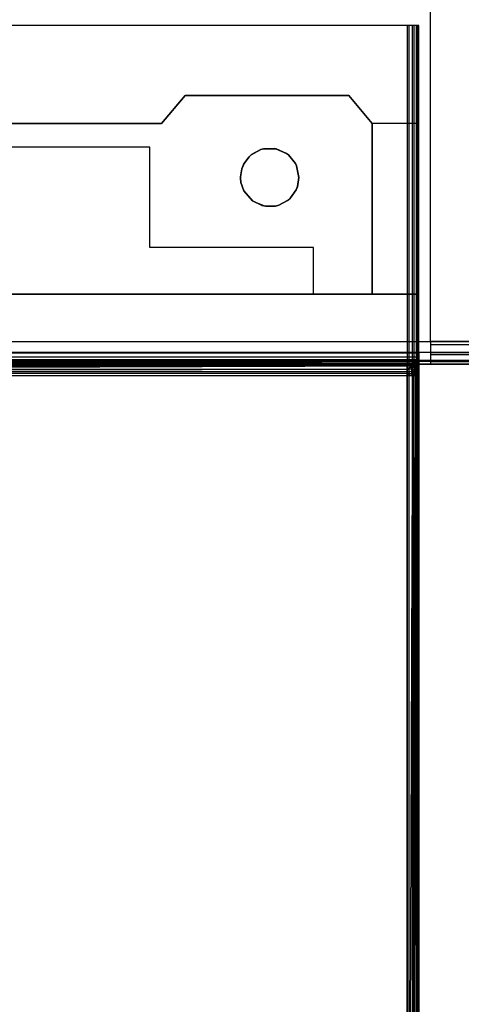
# Model space of a CAD drawing. Extents: x -14.1 to 25.9, y -14 to -1.3.
# Tile 17 of 34: x 6.2 to 8.1, y -7.7 to -3.4. Entities that reach past the tile are written whole.
import ezdxf

# ---------------------------------------------------------------- set-up
doc = ezdxf.new("R2010")
doc.units = 0
doc.header["$LTSCALE"] = 2.54
doc.layers.get('0').update_dxf_attribs({"color": 13, "linetype": 'CONTINUOUS'})

# ---------------------------------------------------------------- blocks, each defined once
blk = doc.blocks.new('GRUPUJ_3')
at = {"color": 0}
for p, q in [((8.1, 0.0972, 5.1027), (8.1, 1.9501, 5.1539)), ((0.1973, 0.0972, 0.0973), (11.8027, 0.0972, 0.0973)), ((0.1973, 0.0972, 0.0973), (11.8027, 0.0972, 0.0973)), ((11.8027, 0.0972, 5.1027), (8.1, 0.0972, 5.1027)), ((8.1, 0.0972, 5.1027), (8.1, 0.083, 5.1013)), ((11.8027, 0.0972, 5.1027), (8.1, 0.0972, 5.1027)), ((0.1973, 0.0516, 0.1098), (11.8027, 0.0516, 0.1098)), ((0.1973, 0.0516, 0.1098), (11.8027, 0.0516, 0.1098)), ((11.8027, 0.083, 5.1013), (8.1, 0.083, 5.1013)), ((11.8027, 0.083, 5.1013), (8.1, 0.083, 5.1013)), ((8.1, 0.083, 5.1013), (8.1, 0.0413, 5.0837)), ((0.1973, 0.001, 0.183), (11.8027, 0.0175, 0.1408)), ((0.1973, 0.001, 0.183), (11.8027, 0.0175, 0.1408)), ((0.1973, 0.0043, 0.1682), (11.8027, 0.0175, 0.1408)), ((0.1973, 0.0043, 0.1682), (11.8027, 0.0175, 0.1408)), ((0.1973, 0.0175, 0.1408), (11.8027, 0.0175, 0.1408)), ((0.1973, 0.0175, 0.1408), (11.8027, 0.0175, 0.1408)), ((0.1973, 0.001, 0.183), (11.8027, 0.001, 0.183)), ((0.1973, 0.001, 0.183), (11.8027, 0.001, 0.183)), ((11.8027, 0, 0.1973), (0.1973, 0, 0.1973)), ((11.8027, 0, 0.1973), (0.1973, 0, 0.1973)), ((8.1, 0, 0.3019), (3.9, 0, 0.3019)), ((8.1, 0.0413, 5.0837), (11.8027, 0.0152, 5.0558)), ((8.1, 0.0413, 5.0837), (8.1, 0.0112, 5.0487)), ((8.1, 0.0413, 5.0837), (11.8027, 0.0191, 5.0616)), ((8.1, 0.0413, 5.0837), (11.8027, 0.0152, 5.0558)), ((11.8027, 0.0413, 5.0837), (8.1, 0.0413, 5.0837)), ((11.8027, 0.0413, 5.0837), (8.1, 0.0413, 5.0837)), ((8.1, 0.0413, 5.0837), (11.8027, 0.0191, 5.0616)), ((8.1, 0.0112, 5.0487), (11.8027, 0.0152, 5.0558)), ((8.1, 0.0112, 5.0487), (11.8027, 0.0152, 5.0558)), ((8.1, 0.0112, 5.0487), (8.1, 0, 5.0027)), ((8.1, 0.0112, 5.0487), (11.8027, 0.0112, 5.0487)), ((8.1, 0.0112, 5.0487), (11.8027, 0.0112, 5.0487)), ((8.1, 0, 5.0027), (11.8027, 0, 5.0027)), ((8.1, 0, 5.0027), (11.8027, 0, 5.0027)), ((8.1, 0, 5.0027), (8.1, 0, 0.3019))]:
    blk.add_line(p, q, dxfattribs=at)
blk = doc.blocks.new('GRUPUJ_6')
at = {"color": 0}
for p, q in [((22.05, 10.55, 0.2611), (17.95, 10.55, 0.2611)), ((22.05, 10.55, 0.2611), (17.95, 10.55, 0.2611)), ((22, 10.55, 5.1401), (18, 10.55, 5.1401)), ((22, 10.55, 5.1401), (18, 10.55, 5.1401)), ((22, 10.55, 5.1401), (22, 2.9, 4.9901)), ((22.0082, 10.55, 5.1394), (22, 10.55, 5.1401)), ((22, 10.55, 5.1401), (22, 2.9, 4.9901)), ((22.0082, 10.55, 5.1394), (22, 10.55, 5.1401)), ((22.0082, 2.9, 4.9894), (22.0082, 10.55, 5.1394)), ((22.0082, 2.9, 4.9894), (22.0082, 10.55, 5.1394)), ((22.0229, 10.55, 5.1345), (22.0082, 10.55, 5.1394)), ((22.0229, 10.55, 5.1345), (22.0082, 10.55, 5.1394)), ((22.0229, 2.9, 4.9845), (22.0229, 10.55, 5.1345)), ((22.0229, 2.9, 4.9845), (22.0229, 10.55, 5.1345)), ((22.0299, 10.55, 5.1301), (22.0229, 10.55, 5.1345)), ((22.0299, 10.55, 5.1301), (22.0229, 10.55, 5.1345)), ((22.0299, 2.9, 4.9801), (22.0299, 10.55, 5.1301)), ((22.0299, 2.9, 4.9801), (22.0299, 10.55, 5.1301)), ((22.0405, 10.55, 5.1194), (22.0299, 10.55, 5.1301)), ((22.0405, 10.55, 5.1194), (22.0299, 10.55, 5.1301)), ((22.0447, 10.55, 5.1124), (22.0405, 10.55, 5.1194)), ((22.0405, 2.9, 4.9694), (22.0405, 10.55, 5.1194)), ((22.0405, 2.9, 4.9694), (22.0405, 10.55, 5.1194)), ((22.0447, 10.55, 5.1124), (22.0405, 10.55, 5.1194)), ((22.0447, 2.9, 4.9624), (22.0447, 10.55, 5.1124)), ((22.05, 10.55, 5.09), (22.0447, 10.55, 5.1124)), ((22.0447, 2.9, 4.9624), (22.0447, 10.55, 5.1124)), ((22.05, 10.55, 5.09), (22.0447, 10.55, 5.1124)), ((22.05, 2.9, 4.94), (22.05, 10.55, 5.09)), ((22.05, 10.13, 0.2729), (22.05, 10.55, 0.2611)), ((22.05, 10.55, 5.09), (22.05, 10.55, 0.2611)), ((22.05, 2.9, 4.94), (22.05, 10.55, 5.09)), ((22.05, 10.55, 5.09), (22.05, 10.55, 0.2611)), ((22.05, 10.13, 0.2729), (22.05, 10.55, 0.2611)), ((21.05, 10.25, 4.9806), (20.95, 10.13, 4.9773)), ((21.05, 10.25, 4.9806), (20.95, 10.13, 4.9773)), ((20.95, 10.13, 0.2729), (21.05, 10.25, 0.2695)), ((20.95, 10.13, 0.2729), (21.05, 10.25, 0.2695)), ((21.75, 10.25, 4.9806), (21.05, 10.25, 4.9806)), ((21.75, 10.25, 4.9806), (21.05, 10.25, 4.9806)), ((21.05, 10.25, 4.9806), (21.05, 10.25, 0.2695)), ((21.05, 10.25, 0.2695), (21.75, 10.25, 0.2695)), ((21.05, 10.25, 4.9806), (21.05, 10.25, 0.2695)), ((21.05, 10.25, 0.2695), (21.75, 10.25, 0.2695)), ((21.85, 10.13, 4.9773), (21.75, 10.25, 4.9806)), ((21.75, 10.25, 0.2695), (21.75, 10.25, 4.9806)), ((21.75, 10.25, 0.2695), (21.85, 10.13, 0.2729)), ((21.75, 10.25, 0.2695), (21.75, 10.25, 4.9806)), ((21.75, 10.25, 0.2695), (21.85, 10.13, 0.2729)), ((21.85, 10.13, 4.9773), (21.75, 10.25, 4.9806)), ((20.95, 10.13, 4.9773), (19.05, 10.13, 4.9773)), ((19.05, 10.13, 0.2729), (20.95, 10.13, 0.2729)), ((20.95, 10.13, 4.9773), (19.05, 10.13, 4.9773)), ((19.05, 10.13, 0.2729), (20.95, 10.13, 0.2729)), ((20.95, 10.13, 4.9773), (20.95, 10.13, 0.2729)), ((20.95, 10.13, 4.9773), (20.95, 10.13, 0.2729)), ((21.85, 9.4, 4.9568), (21.85, 10.13, 4.9773)), ((21.85, 9.4, 4.9568), (21.85, 10.13, 4.9773)), ((21.85, 10.13, 3.35), (21.85, 10.13, 4.9773)), ((21.85, 10.13, 3.35), (21.85, 9.4, 3.35)), ((22.05, 10.13, 0.2729), (21.85, 10.13, 0.2729)), ((21.85, 10.13, 0.2729), (21.85, 10.13, 3.35)), ((22.05, 10.13, 0.2729), (21.85, 10.13, 0.2729)), ((22.05, 10.13, 3.35), (21.85, 10.13, 3.35)), ((21.85, 10.13, 3.35), (21.85, 9.4, 3.35)), ((22.05, 10.13, 3.35), (21.85, 10.13, 3.35)), ((21.85, 10.13, 0.2729), (21.85, 10.13, 3.35)), ((21.85, 10.13, 3.35), (21.85, 10.13, 4.9773)), ((22.05, 9.4, 3.35), (22.05, 10.13, 3.35)), ((22.05, 10.13, 3.35), (22.05, 10.13, 0.2729)), ((22.05, 10.13, 3.35), (22.05, 10.13, 0.2729)), ((22.05, 9.4, 3.35), (22.05, 10.13, 3.35)), ((20.9, 10.03, 4.9745), (19.1, 10.03, 4.9745)), ((20.9, 10.03, 3.8901), (19.1, 10.03, 3.8901)), ((20.9, 10.03, 4.9745), (19.1, 10.03, 4.9745)), ((20.9, 10.03, 3.8901), (19.1, 10.03, 3.8901)), ((20.9, 9.6, 4.9624), (20.9, 10.03, 4.9745)), ((20.9, 9.6, 3.8901), (20.9, 10.03, 3.8901)), ((20.9, 10.03, 4.9745), (20.9, 10.03, 3.8901)), ((20.9, 9.6, 4.9624), (20.9, 10.03, 4.9745)), ((20.9, 9.6, 3.8901), (20.9, 10.03, 3.8901)), ((20.9, 10.03, 4.9745), (20.9, 10.03, 3.8901)), ((21.3345, 9.9976, 0.0752), (21.3241, 9.9884, 0.0755)), ((21.3333, 9.9967, 0.2766), (21.3241, 9.9884, 0.0755)), ((21.3241, 9.9884, 0.2769), (21.3333, 9.9967, 0.2766)), ((21.3333, 9.9967, 0.2766), (21.3241, 9.9884, 0.0755)), ((21.3333, 9.9967, 0.2766), (21.3745, 10.0191, 0.276)), ((21.3333, 9.9967, 0.2766), (21.3345, 9.9976, 0.0752)), ((21.3333, 9.9967, 0.2766), (21.3345, 9.9976, 0.0752)), ((21.3745, 10.0191, 0.276), (21.3345, 9.9976, 0.0752)), ((21.3745, 10.0191, 0.0746), (21.3345, 9.9976, 0.0752)), ((21.3745, 10.0191, 0.276), (21.3345, 9.9976, 0.0752)), ((21.387, 10.0223, 0.0745), (21.3745, 10.0191, 0.0746)), ((21.3859, 10.0221, 0.2759), (21.3745, 10.0191, 0.0746)), ((21.3745, 10.0191, 0.276), (21.3859, 10.0221, 0.2759)), ((21.3859, 10.0221, 0.2759), (21.3745, 10.0191, 0.0746)), ((21.3745, 10.0191, 0.276), (21.3745, 10.0191, 0.0746)), ((21.3745, 10.0191, 0.276), (21.3745, 10.0191, 0.0746)), ((21.3859, 10.0221, 0.2759), (21.387, 10.0223, 0.0745)), ((21.3859, 10.0221, 0.2759), (21.387, 10.0223, 0.0745)), ((21.3859, 10.0221, 0.2759), (21.4391, 10.0221, 0.2759)), ((21.4315, 10.0235, 0.0745), (21.387, 10.0223, 0.0745)), ((21.387, 10.0223, 0.0745), (21.4391, 10.0221, 0.2759)), ((21.387, 10.0223, 0.0745), (21.4391, 10.0221, 0.2759)), ((21.4391, 10.0221, 0.2759), (21.4315, 10.0235, 0.0745)), ((21.4398, 10.0219, 0.0745), (21.4315, 10.0235, 0.0745)), ((21.4391, 10.0221, 0.2759), (21.4315, 10.0235, 0.0745)), ((21.4391, 10.0221, 0.2759), (21.4398, 10.0219, 0.0745)), ((21.4391, 10.0221, 0.2759), (21.4835, 10.0028, 0.2765)), ((21.4391, 10.0221, 0.2759), (21.4398, 10.0219, 0.0745)), ((21.4835, 10.0028, 0.2765), (21.4398, 10.0219, 0.0745)), ((21.4835, 10.0028, 0.0751), (21.4398, 10.0219, 0.0745)), ((21.4835, 10.0028, 0.2765), (21.4398, 10.0219, 0.0745)), ((21.4835, 10.0028, 0.2765), (21.4835, 10.0028, 0.0751)), ((21.4835, 10.0028, 0.2765), (21.4924, 9.9961, 0.2767)), ((21.4835, 10.0028, 0.2765), (21.4835, 10.0028, 0.0751)), ((21.4924, 9.9961, 0.0752), (21.4835, 10.0028, 0.0751)), ((21.4924, 9.9961, 0.2767), (21.5222, 9.9598, 0.2777)), ((21.4924, 9.9961, 0.2767), (21.4924, 9.9961, 0.0752)), ((21.5222, 9.9598, 0.0762), (21.4924, 9.9961, 0.0752)), ((21.4924, 9.9961, 0.2767), (21.4924, 9.9961, 0.0752)), ((21.3027, 9.9596, 0.0763), (21.2932, 9.9372, 0.0769)), ((21.3014, 9.9573, 0.2777), (21.2932, 9.9372, 0.0769)), ((21.2932, 9.9372, 0.2783), (21.3014, 9.9573, 0.2777)), ((21.3014, 9.9573, 0.2777), (21.2932, 9.9372, 0.0769)), ((21.3014, 9.9573, 0.2777), (21.3241, 9.9884, 0.2769)), ((21.3014, 9.9573, 0.2777), (21.3027, 9.9596, 0.0763)), ((21.3014, 9.9573, 0.2777), (21.3027, 9.9596, 0.0763)), ((21.3241, 9.9884, 0.2769), (21.3027, 9.9596, 0.0763)), ((21.3241, 9.9884, 0.2769), (21.3027, 9.9596, 0.0763)), ((21.3241, 9.9884, 0.0755), (21.3027, 9.9596, 0.0763)), ((21.3241, 9.9884, 0.2769), (21.3241, 9.9884, 0.0755)), ((21.3241, 9.9884, 0.2769), (21.3241, 9.9884, 0.0755)), ((21.5222, 9.9598, 0.2777), (21.5273, 9.9495, 0.278)), ((21.5222, 9.9598, 0.2777), (21.5222, 9.9598, 0.0762)), ((21.5273, 9.9495, 0.0765), (21.5222, 9.9598, 0.0762)), ((21.5222, 9.9598, 0.2777), (21.5222, 9.9598, 0.0762)), ((21.5273, 9.9495, 0.278), (21.5375, 9.9, 0.2794)), ((21.5273, 9.9495, 0.278), (21.5273, 9.9495, 0.0765)), ((21.5375, 9.9, 0.0779), (21.5273, 9.9495, 0.0765)), ((21.5273, 9.9495, 0.278), (21.5273, 9.9495, 0.0765)), ((21.2875, 9.9009, 0.2793), (21.2932, 9.9372, 0.2783)), ((21.2932, 9.9372, 0.2783), (21.2876, 9.9037, 0.0778)), ((21.2932, 9.9372, 0.2783), (21.2876, 9.9037, 0.0778)), ((21.2932, 9.9372, 0.0769), (21.2876, 9.9037, 0.0778)), ((21.2932, 9.9372, 0.2783), (21.2932, 9.9372, 0.0769)), ((21.2932, 9.9372, 0.2783), (21.2932, 9.9372, 0.0769)), ((21.2875, 9.9009, 0.2793), (21.2876, 9.9037, 0.0778)), ((21.2875, 9.9009, 0.2793), (21.2876, 9.9037, 0.0778)), ((21.2875, 9.9009, 0.2793), (21.2876, 9.8963, 0.078)), ((21.2875, 9.8971, 0.2794), (21.2875, 9.9009, 0.2793)), ((21.2875, 9.9009, 0.2793), (21.2876, 9.8963, 0.078)), ((21.2875, 9.8971, 0.2794), (21.2876, 9.8963, 0.078)), ((21.2875, 9.8971, 0.2794), (21.2876, 9.8963, 0.078)), ((21.2875, 9.8971, 0.2794), (21.2893, 9.8787, 0.0785)), ((21.2893, 9.8787, 0.28), (21.2875, 9.8971, 0.2794)), ((21.2875, 9.8971, 0.2794), (21.2893, 9.8787, 0.0785)), ((21.2876, 9.9037, 0.0778), (21.2876, 9.8963, 0.078)), ((21.2876, 9.8963, 0.078), (21.2893, 9.8787, 0.0785)), ((21.2893, 9.8787, 0.28), (21.2893, 9.8787, 0.0785)), ((21.3014, 9.8428, 0.281), (21.2893, 9.8787, 0.28)), ((21.3014, 9.8428, 0.281), (21.2893, 9.8787, 0.0785)), ((21.3014, 9.8428, 0.281), (21.2893, 9.8787, 0.0785)), ((21.2893, 9.8787, 0.0785), (21.3018, 9.8419, 0.0795)), ((21.2893, 9.8787, 0.28), (21.2893, 9.8787, 0.0785)), ((21.5309, 9.8598, 0.2805), (21.5375, 9.9, 0.0779)), ((21.5309, 9.8598, 0.2805), (21.5375, 9.9, 0.0779)), ((21.5375, 9.9, 0.2794), (21.5309, 9.8598, 0.2805)), ((21.5313, 9.8612, 0.079), (21.5375, 9.9, 0.0779)), ((21.5375, 9.9, 0.2794), (21.5375, 9.9, 0.0779)), ((21.5375, 9.9, 0.2794), (21.5375, 9.9, 0.0779)), ((21.3014, 9.8428, 0.281), (21.3018, 9.8419, 0.0795)), ((21.339, 9.7989, 0.2822), (21.3014, 9.8428, 0.281)), ((21.3014, 9.8428, 0.281), (21.3018, 9.8419, 0.0795)), ((21.339, 9.7989, 0.2822), (21.3018, 9.8419, 0.0795)), ((21.339, 9.7989, 0.2822), (21.3018, 9.8419, 0.0795)), ((21.3018, 9.8419, 0.0795), (21.3397, 9.7983, 0.0807)), ((21.5009, 9.8116, 0.0803), (21.5254, 9.8463, 0.0794)), ((21.5014, 9.8121, 0.2818), (21.5254, 9.8463, 0.0794)), ((21.5014, 9.8121, 0.2818), (21.5254, 9.8463, 0.0794)), ((21.5254, 9.8463, 0.2809), (21.5014, 9.8121, 0.2818)), ((21.5254, 9.8463, 0.2809), (21.5313, 9.8612, 0.079)), ((21.5254, 9.8463, 0.2809), (21.5313, 9.8612, 0.079)), ((21.5254, 9.8463, 0.0794), (21.5313, 9.8612, 0.079)), ((21.5309, 9.8598, 0.2805), (21.5254, 9.8463, 0.2809)), ((21.5254, 9.8463, 0.2809), (21.5254, 9.8463, 0.0794)), ((21.5254, 9.8463, 0.2809), (21.5254, 9.8463, 0.0794)), ((21.5309, 9.8598, 0.2805), (21.5313, 9.8612, 0.079)), ((21.5309, 9.8598, 0.2805), (21.5313, 9.8612, 0.079)), ((21.339, 9.7989, 0.2822), (21.3397, 9.7983, 0.0807)), ((21.3784, 9.7797, 0.2827), (21.339, 9.7989, 0.2822)), ((21.339, 9.7989, 0.2822), (21.3397, 9.7983, 0.0807)), ((21.3784, 9.7797, 0.2827), (21.3397, 9.7983, 0.0807)), ((21.3784, 9.7797, 0.2827), (21.3397, 9.7983, 0.0807)), ((21.3397, 9.7983, 0.0807), (21.3946, 9.7763, 0.0813)), ((21.3784, 9.7797, 0.2827), (21.3946, 9.7763, 0.0813)), ((21.3784, 9.7797, 0.2827), (21.3946, 9.7763, 0.0813)), ((21.3937, 9.7764, 0.2828), (21.3784, 9.7797, 0.2827)), ((21.437, 9.7774, 0.2828), (21.4517, 9.7813, 0.0812)), ((21.437, 9.7774, 0.0813), (21.4517, 9.7813, 0.0812)), ((21.437, 9.7774, 0.2828), (21.4517, 9.7813, 0.0812)), ((21.4511, 9.7811, 0.2827), (21.437, 9.7774, 0.2828)), ((21.4511, 9.7811, 0.2827), (21.489, 9.8012, 0.0806)), ((21.489, 9.8012, 0.2821), (21.4511, 9.7811, 0.2827)), ((21.4511, 9.7811, 0.2827), (21.489, 9.8012, 0.0806)), ((21.4511, 9.7811, 0.2827), (21.4517, 9.7813, 0.0812)), ((21.4511, 9.7811, 0.2827), (21.4517, 9.7813, 0.0812)), ((21.4517, 9.7813, 0.0812), (21.489, 9.8012, 0.0806)), ((21.5014, 9.8121, 0.2818), (21.489, 9.8012, 0.2821)), ((21.5014, 9.8121, 0.2818), (21.489, 9.8012, 0.0806)), ((21.5014, 9.8121, 0.2818), (21.489, 9.8012, 0.0806)), ((21.489, 9.8012, 0.0806), (21.5009, 9.8116, 0.0803)), ((21.489, 9.8012, 0.2821), (21.489, 9.8012, 0.0806)), ((21.489, 9.8012, 0.2821), (21.489, 9.8012, 0.0806)), ((21.5014, 9.8121, 0.2818), (21.5009, 9.8116, 0.0803)), ((21.5014, 9.8121, 0.2818), (21.5009, 9.8116, 0.0803)), ((21.3937, 9.7764, 0.2828), (21.437, 9.7774, 0.0813)), ((21.437, 9.7774, 0.2828), (21.3937, 9.7764, 0.2828)), ((21.3937, 9.7764, 0.2828), (21.437, 9.7774, 0.0813)), ((21.3937, 9.7764, 0.2828), (21.3946, 9.7763, 0.0813)), ((21.3937, 9.7764, 0.2828), (21.3946, 9.7763, 0.0813)), ((21.3946, 9.7763, 0.0813), (21.437, 9.7774, 0.0813)), ((21.437, 9.7774, 0.2828), (21.437, 9.7774, 0.0813)), ((21.437, 9.7774, 0.2828), (21.437, 9.7774, 0.0813)), ((21.6, 9.6, 4.9624), (20.9, 9.6, 4.9624)), ((21.6, 9.6, 3.8901), (20.9, 9.6, 3.8901)), ((20.9, 9.6, 4.9624), (20.9, 9.6, 3.8901)), ((21.6, 9.6, 4.9624), (20.9, 9.6, 4.9624)), ((21.6, 9.6, 3.8901), (20.9, 9.6, 3.8901)), ((20.9, 9.6, 4.9624), (20.9, 9.6, 3.8901)), ((21.6, 9.4, 4.9568), (21.6, 9.6, 4.9624)), ((21.6, 9.4, 3.8901), (21.6, 9.6, 3.8901)), ((21.6, 9.6, 4.9624), (21.6, 9.6, 3.8901)), ((21.6, 9.6, 4.9624), (21.6, 9.6, 3.8901)), ((21.6, 9.4, 4.9568), (21.6, 9.6, 4.9624)), ((21.6, 9.4, 3.8901), (21.6, 9.6, 3.8901)), ((22.05, 9.4, 0.3434), (17.95, 9.4, 0.3434)), ((22.05, 9.4, 0.3434), (17.95, 9.4, 0.3434)), ((18.4, 9.4, 3.8901), (21.6, 9.4, 3.8901)), ((18.4, 9.4, 3.8901), (21.6, 9.4, 3.8901)), ((21.6, 9.4, 4.9568), (21.85, 9.4, 4.9568)), ((21.6, 9.4, 3.8901), (21.6, 9.4, 4.9568)), ((21.6, 9.4, 4.9568), (21.85, 9.4, 4.9568)), ((21.6, 9.4, 3.8901), (21.6, 9.4, 4.9568)), ((21.85, 9.4, 4.9568), (21.85, 9.4, 3.35)), ((21.85, 9.4, 3.35), (22.05, 9.4, 3.35)), ((21.85, 9.4, 4.9568), (21.85, 9.4, 3.35)), ((21.85, 9.4, 3.35), (22.05, 9.4, 3.35)), ((22.05, 9.4, 3.35), (22.05, 9.4, 0.3434)), ((22.05, 9.1486, 0.3505), (22.05, 9.4, 0.3434)), ((22.05, 9.4, 3.35), (22.05, 9.4, 0.3434)), ((22.05, 9.1486, 0.3505), (22.05, 9.4, 0.3434)), ((17.95, 9.1486, 0.3505), (22.05, 9.1486, 0.3505)), ((17.95, 9.1486, 0.3505), (22.05, 9.1486, 0.3505)), ((22.05, 9.1486, 0.3505), (22.0466, 9.132, 0.3538)), ((22.05, 9.1486, 0.3505), (22.0466, 9.132, 0.3538)), ((22.0493, 9.1416, 3.6999), (22.05, 9.15, 3.6999)), ((22.0493, 9.1416, 3.6999), (22.05, 9.15, 3.6999)), ((22.0493, 9.1416, 3.6999), (22.05, 9.1486, 0.3505)), ((22.0493, 9.1416, 3.6999), (22.05, 9.1486, 0.3505)), ((22.05, 9.15, 3.6999), (22.05, 9.1396, 3.7442)), ((22.05, 9.1486, 0.3505), (22.05, 9.15, 3.6999)), ((22.05, 9.15, 3.6999), (22.05, 9.1396, 3.7442)), ((22.05, 9.1486, 0.3505), (22.05, 9.15, 3.6999)), ((17.9533, 9.132, 0.3538), (22.0466, 9.132, 0.3538)), ((17.9533, 9.132, 0.3538), (22.0466, 9.132, 0.3538)), ((17.9597, 9.1204, 0.3602), (22.0403, 9.1204, 0.3602)), ((17.9597, 9.1204, 0.3602), (22.0403, 9.1204, 0.3602)), ((17.9634, 9.1159, 0.3639), (22.0365, 9.1159, 0.3639)), ((17.9634, 9.1159, 0.3639), (22.0365, 9.1159, 0.3639)), ((17.9772, 9.1055, 0.3777), (22.0228, 9.1055, 0.3777)), ((17.9772, 9.1055, 0.3777), (22.0228, 9.1055, 0.3777)), ((22, 9.099, 3.7096), (22.0229, 9.1056, 3.6999)), ((22, 9.099, 3.7096), (22.0229, 9.1056, 3.6999)), ((22, 9.1, 3.6999), (22.0229, 9.1056, 3.6999)), ((22, 9.1, 3.6999), (22.0229, 9.1056, 3.6999)), ((22, 9.1, 0.4005), (22.0229, 9.1056, 3.6999)), ((22, 9.1, 0.4005), (22.0229, 9.1056, 3.6999)), ((22.0229, 9.1056, 3.6999), (22.018, 9.1034, 0.3824)), ((22.0229, 9.1056, 3.6999), (22.018, 9.1034, 0.3824)), ((22.0228, 9.1055, 0.3777), (22.018, 9.1034, 0.3824)), ((22.0228, 9.1055, 0.3777), (22.018, 9.1034, 0.3824)), ((22.0184, 9.1025, 3.7103), (22.0354, 9.1146, 3.6999)), ((22.0184, 9.1025, 3.7103), (22.0354, 9.1146, 3.6999)), ((22.0184, 9.0995, 3.7203), (22.0354, 9.1098, 3.7245)), ((22.0184, 9.1025, 3.7103), (22.0354, 9.1098, 3.7245)), ((22.0184, 9.0946, 3.7295), (22.0354, 9.1098, 3.7245)), ((22.0184, 9.0995, 3.7203), (22.0354, 9.1098, 3.7245)), ((22.0184, 9.1025, 3.7103), (22.0354, 9.1098, 3.7245)), ((22.0184, 9.0946, 3.7295), (22.0354, 9.1098, 3.7245)), ((22.0184, 9.088, 3.7376), (22.0354, 9.1098, 3.7245)), ((22.0184, 9.088, 3.7376), (22.0354, 9.1098, 3.7245)), ((22.0184, 9.1025, 3.7103), (22.0229, 9.1056, 3.6999)), ((22.0184, 9.1025, 3.7103), (22.0229, 9.1056, 3.6999)), ((22.0365, 9.1159, 0.3639), (22.0228, 9.1055, 0.3777)), ((22.0365, 9.1159, 0.3639), (22.0228, 9.1055, 0.3777)), ((22.0354, 9.1146, 3.6999), (22.0228, 9.1055, 0.3777)), ((22.0354, 9.1146, 3.6999), (22.0228, 9.1055, 0.3777)), ((22.0229, 9.1056, 3.6999), (22.0228, 9.1055, 0.3777)), ((22.0229, 9.1056, 3.6999), (22.0228, 9.1055, 0.3777)), ((22.0229, 9.1056, 3.6999), (22.0354, 9.1146, 3.6999)), ((22.0229, 9.1056, 3.6999), (22.0354, 9.1146, 3.6999)), ((22.0354, 9.1098, 3.7245), (22.0465, 9.1254, 3.731)), ((22.0465, 9.1254, 3.731), (22.0354, 9.1146, 3.6999)), ((22.0354, 9.1098, 3.7245), (22.0465, 9.1254, 3.731)), ((22.0465, 9.1254, 3.731), (22.0354, 9.1146, 3.6999)), ((22.0354, 9.1146, 3.6999), (22.0405, 9.1206, 3.6999)), ((22.0354, 9.1146, 3.6999), (22.0405, 9.1206, 3.6999)), ((22.0354, 9.1146, 3.6999), (22.0365, 9.1159, 0.3639)), ((22.0354, 9.1146, 3.6999), (22.0365, 9.1159, 0.3639)), ((22.0354, 9.1098, 3.7245), (22.0354, 9.1146, 3.6999)), ((22.0354, 9.1098, 3.7245), (22.0354, 9.1146, 3.6999)), ((22.0354, 9.0959, 3.7454), (22.0354, 9.1098, 3.7245)), ((22.0354, 9.0959, 3.7454), (22.0354, 9.1098, 3.7245)), ((22.0465, 9.1079, 3.7574), (22.0354, 9.0959, 3.7454)), ((22.0465, 9.1079, 3.7574), (22.0354, 9.0959, 3.7454)), ((22.0405, 9.1206, 3.6999), (22.0365, 9.1159, 0.3639)), ((22.0405, 9.1206, 3.6999), (22.0365, 9.1159, 0.3639)), ((22.0403, 9.1204, 0.3602), (22.0365, 9.1159, 0.3639)), ((22.0403, 9.1204, 0.3602), (22.0365, 9.1159, 0.3639)), ((22.0493, 9.1416, 3.6999), (22.0403, 9.1204, 0.3602)), ((22.0493, 9.1416, 3.6999), (22.0403, 9.1204, 0.3602)), ((22.0466, 9.132, 0.3538), (22.0403, 9.1204, 0.3602)), ((22.0466, 9.132, 0.3538), (22.0403, 9.1204, 0.3602)), ((22.0465, 9.1316, 3.6999), (22.0403, 9.1204, 0.3602)), ((22.0465, 9.1316, 3.6999), (22.0403, 9.1204, 0.3602)), ((22.0405, 9.1206, 3.6999), (22.0403, 9.1204, 0.3602)), ((22.0405, 9.1206, 3.6999), (22.0403, 9.1204, 0.3602)), ((22.0405, 9.1206, 3.6999), (22.0465, 9.1316, 3.6999)), ((22.0405, 9.1206, 3.6999), (22.0465, 9.1316, 3.6999)), ((22.0405, 9.1206, 3.6999), (22.0465, 9.1254, 3.731)), ((22.0405, 9.1206, 3.6999), (22.0465, 9.1254, 3.731)), ((22.0465, 9.1316, 3.6999), (22.0493, 9.1416, 3.6999)), ((22.0465, 9.1316, 3.6999), (22.0493, 9.1416, 3.6999)), ((22.0465, 9.1254, 3.731), (22.05, 9.1396, 3.7442)), ((22.0465, 9.1316, 3.6999), (22.05, 9.1396, 3.7442)), ((22.0465, 9.1316, 3.6999), (22.05, 9.1396, 3.7442)), ((22.0465, 9.1254, 3.731), (22.05, 9.1396, 3.7442)), ((22.0465, 9.1316, 3.6999), (22.0465, 9.1254, 3.731)), ((22.0465, 9.1316, 3.6999), (22.0465, 9.1254, 3.731)), ((22.05, 9.1101, 3.7798), (22.0465, 9.1254, 3.731)), ((22.0465, 9.1079, 3.7574), (22.0465, 9.1254, 3.731)), ((22.0465, 9.1079, 3.7574), (22.0465, 9.1254, 3.731)), ((22.05, 9.1101, 3.7798), (22.0465, 9.1254, 3.731)), ((22.0465, 9.1079, 3.7574), (22.05, 9.1101, 3.7798)), ((22.0465, 9.1079, 3.7574), (22.05, 9.1101, 3.7798)), ((22.05, 9.0887, 3.792), (22.0465, 9.1079, 3.7574)), ((22.0465, 9.1079, 3.7574), (22.0465, 9.0816, 3.7751)), ((22.0465, 9.1079, 3.7574), (22.0465, 9.0816, 3.7751)), ((22.05, 9.0887, 3.792), (22.0465, 9.1079, 3.7574)), ((22.0493, 9.1416, 3.6999), (22.0466, 9.132, 0.3538)), ((22.0493, 9.1416, 3.6999), (22.0466, 9.132, 0.3538)), ((22.0493, 9.1416, 3.6999), (22.05, 9.1396, 3.7442)), ((22.0493, 9.1416, 3.6999), (22.05, 9.1396, 3.7442)), ((22.05, 9.1396, 3.7442), (22.05, 9.1101, 3.7798)), ((22.05, 9.1396, 3.7442), (22.05, 9.1101, 3.7798)), ((22.05, 9.1101, 3.7798), (22.05, 9.0887, 3.792)), ((22.05, 9.1101, 3.7798), (22.05, 9.0887, 3.792)), ((17.9822, 9.1033, 0.3826), (22.018, 9.1034, 0.3824)), ((17.9822, 9.1033, 0.3826), (22.018, 9.1034, 0.3824)), ((18, 9.1, 0.4005), (22.018, 9.1034, 0.3824)), ((18, 9.1, 0.4005), (22.018, 9.1034, 0.3824)), ((22, 9.1, 0.4005), (18, 9.1, 0.4005)), ((18, 9.1, 3.6999), (22, 9.1, 3.6999)), ((22, 9.1, 0.4005), (18, 9.1, 0.4005)), ((18, 9.1, 3.6999), (22, 9.1, 3.6999)), ((18, 9.099, 3.7096), (22, 9.099, 3.7096)), ((18, 9.099, 3.7096), (22, 9.099, 3.7096)), ((18, 9.0944, 3.7228), (22, 9.0944, 3.7228)), ((18, 9.0855, 3.7351), (22, 9.0944, 3.7228)), ((18, 9.0794, 3.7403), (22, 9.0944, 3.7228)), ((18, 9.0794, 3.7403), (22, 9.0944, 3.7228)), ((18, 9.0855, 3.7351), (22, 9.0944, 3.7228)), ((18, 9.0944, 3.7228), (22, 9.0944, 3.7228)), ((22, 9.0916, 3.7275), (18, 9.0794, 3.7403)), ((22, 9.0916, 3.7275), (18, 9.0794, 3.7403)), ((22, 9.078, 3.7413), (18, 9.0794, 3.7403)), ((22, 9.078, 3.7413), (18, 9.0794, 3.7403)), ((22, 9.078, 3.7413), (18, 9.0694, 3.746)), ((22, 9.078, 3.7413), (18, 9.0694, 3.746)), ((18, 9.0694, 3.746), (22, 9.0694, 3.746)), ((18, 9.0694, 3.746), (22, 9.0694, 3.746)), ((22.018, 9.1034, 0.3824), (22, 9.1, 0.4005)), ((22.018, 9.1034, 0.3824), (22, 9.1, 0.4005)), ((22, 9.0944, 3.7228), (22.0184, 9.1025, 3.7103)), ((22, 9.099, 3.7096), (22.0184, 9.1025, 3.7103)), ((22, 9.0944, 3.7228), (22.0184, 9.1025, 3.7103)), ((22, 9.099, 3.7096), (22.0184, 9.1025, 3.7103)), ((22, 9.099, 3.7096), (22, 9.1, 3.6999)), ((22, 9.1, 3.6999), (22, 9.1, 0.4005)), ((22, 9.099, 3.7096), (22, 9.1, 3.6999)), ((22, 9.1, 3.6999), (22, 9.1, 0.4005)), ((22, 9.0944, 3.7228), (22.0184, 9.0995, 3.7203)), ((22.0184, 9.0995, 3.7203), (22, 9.0916, 3.7275)), ((22, 9.0944, 3.7228), (22, 9.099, 3.7096)), ((22, 9.0944, 3.7228), (22, 9.099, 3.7096)), ((22.0184, 9.0946, 3.7295), (22, 9.078, 3.7413)), ((22.0184, 9.0946, 3.7295), (22, 9.0916, 3.7275)), ((22.0184, 9.0946, 3.7295), (22, 9.078, 3.7413)), ((22.0184, 9.0946, 3.7295), (22, 9.0916, 3.7275)), ((22, 9.0916, 3.7275), (22, 9.0944, 3.7228)), ((22, 9.078, 3.7413), (22, 9.0916, 3.7275)), ((22, 9.078, 3.7413), (22, 9.0916, 3.7275)), ((22, 9.078, 3.7413), (22.0184, 9.088, 3.7376)), ((22, 9.078, 3.7413), (22.0184, 9.088, 3.7376)), ((22, 9.078, 3.7413), (22.0184, 9.0799, 3.7442)), ((22, 9.078, 3.7413), (22.0184, 9.0799, 3.7442)), ((22, 9.0694, 3.746), (22, 9.078, 3.7413)), ((22, 9.0694, 3.746), (22, 9.078, 3.7413)), ((22.0184, 9.0707, 3.7492), (22, 9.06, 3.7488)), ((22, 9.0694, 3.746), (22.0184, 9.0707, 3.7492)), ((22, 9.0694, 3.746), (22.0184, 9.0707, 3.7492)), ((22.0184, 9.0707, 3.7492), (22, 9.06, 3.7488)), ((22, 9.06, 3.7488), (22, 9.0694, 3.746)), ((22, 9.06, 3.7488), (22, 9.0694, 3.746)), ((22.0184, 9.0995, 3.7203), (22.0184, 9.1025, 3.7103)), ((22.0184, 9.0995, 3.7203), (22.0184, 9.1025, 3.7103)), ((22.0184, 9.0995, 3.7203), (22.0184, 9.0946, 3.7295)), ((22.0184, 9.0995, 3.7203), (22.0184, 9.0946, 3.7295)), ((22.0184, 9.0799, 3.7442), (22.0354, 9.0959, 3.7454)), ((22.0184, 9.088, 3.7376), (22.0354, 9.0959, 3.7454)), ((22.0184, 9.0799, 3.7442), (22.0354, 9.0959, 3.7454)), ((22.0184, 9.088, 3.7376), (22.0354, 9.0959, 3.7454)), ((22.0184, 9.0946, 3.7295), (22.0184, 9.088, 3.7376)), ((22.0184, 9.0946, 3.7295), (22.0184, 9.088, 3.7376)), ((22.0184, 9.088, 3.7376), (22.0184, 9.0799, 3.7442)), ((22.0184, 9.088, 3.7376), (22.0184, 9.0799, 3.7442)), ((22.0184, 9.0799, 3.7442), (22.0184, 9.0707, 3.7492)), ((22.0184, 9.0799, 3.7442), (22.0354, 9.075, 3.7594)), ((22.0184, 9.0799, 3.7442), (22.0184, 9.0707, 3.7492)), ((22.0184, 9.0799, 3.7442), (22.0354, 9.075, 3.7594)), ((22.0184, 9.0707, 3.7492), (22.0354, 9.075, 3.7594)), ((22.0184, 9.0607, 3.7523), (22.0354, 9.075, 3.7594)), ((22.0184, 9.0707, 3.7492), (22.0354, 9.075, 3.7594)), ((22.0184, 9.0607, 3.7523), (22.0354, 9.075, 3.7594)), ((22.0184, 9.0707, 3.7492), (22.0184, 9.0607, 3.7523)), ((22.0184, 9.0707, 3.7492), (22.0184, 9.0607, 3.7523)), ((22.0354, 9.075, 3.7594), (22.0354, 9.0959, 3.7454)), ((22.0354, 9.075, 3.7594), (22.0354, 9.0959, 3.7454)), ((22.0465, 9.0816, 3.7751), (22.0354, 9.075, 3.7594)), ((22.0465, 9.0816, 3.7751), (22.0354, 9.075, 3.7594)), ((22.0405, 9.0505, 3.7705), (22.0354, 9.075, 3.7594)), ((22.0405, 9.0505, 3.7705), (22.0354, 9.075, 3.7594)), ((22.0354, 9.0504, 3.7645), (22.0354, 9.075, 3.7594)), ((22.0354, 9.0504, 3.7645), (22.0354, 9.075, 3.7594)), ((22.0405, 9.0505, 3.7705), (22.0465, 9.0816, 3.7751)), ((22.0405, 9.0505, 3.7705), (22.0465, 9.0816, 3.7751)), ((22.05, 9.0887, 3.792), (22.0465, 9.0816, 3.7751)), ((22.05, 9.0887, 3.792), (22.0465, 9.0816, 3.7751)), ((22.0465, 9.0816, 3.7751), (22.0493, 9.0506, 3.7914)), ((22.0465, 9.0505, 3.7815), (22.0465, 9.0816, 3.7751)), ((22.0465, 9.0816, 3.7751), (22.0493, 9.0506, 3.7914)), ((22.0465, 9.0505, 3.7815), (22.0465, 9.0816, 3.7751)), ((22.05, 9.0887, 3.792), (22.0493, 9.0506, 3.7914)), ((22.05, 9.0887, 3.792), (22.0493, 9.0506, 3.7914)), ((22.05, 9.0671, 3.7984), (22.0493, 9.0506, 3.7914)), ((22.05, 9.0671, 3.7984), (22.0493, 9.0506, 3.7914)), ((22.05, 9.0887, 3.792), (22.05, 9.0671, 3.7984)), ((22.05, 9.0887, 3.792), (22.05, 9.0671, 3.7984)), ((22.05, 9.0671, 3.7984), (22.05, 9.0507, 3.7999)), ((22.05, 9.0671, 3.7984), (22.05, 9.0507, 3.7999)), ((22, 9.06, 3.7488), (18, 9.06, 3.7488)), ((22, 9.06, 3.7488), (18, 9.06, 3.7488)), ((22, 9.0503, 3.7499), (18, 9.0503, 3.7499)), ((22, 9.0503, 3.7499), (18, 9.0503, 3.7499)), ((22, 9.06, 3.7488), (22.0184, 9.0607, 3.7523)), ((22, 9.06, 3.7488), (22.0184, 9.0607, 3.7523)), ((22.0184, 9.0607, 3.7523), (22, 9.0503, 3.7499)), ((22.0184, 9.0607, 3.7523), (22, 9.0503, 3.7499)), ((22, 9.0503, 3.7499), (22, 9.06, 3.7488)), ((22, 9.0503, 3.7499), (22, 9.06, 3.7488)), ((22.0229, 9.0504, 3.7554), (22, 9.0503, 3.7499)), ((22.0229, 9.0504, 3.7554), (22, 9.0503, 3.7499)), ((22.0229, 9.0504, 3.7554), (22, 2.9, 3.7901)), ((22.0229, 9.0504, 3.7554), (22, 2.9, 3.7901)), ((22, 2.9, 3.7901), (22, 9.0503, 3.7499)), ((22, 2.9, 3.7901), (22, 9.0503, 3.7499)), ((22.0354, 9.0504, 3.7645), (22.0184, 9.0607, 3.7523)), ((22.0229, 9.0504, 3.7554), (22.0184, 9.0607, 3.7523)), ((22.0354, 9.0504, 3.7645), (22.0184, 9.0607, 3.7523)), ((22.0229, 9.0504, 3.7554), (22.0184, 9.0607, 3.7523)), ((22.0354, 9.0504, 3.7645), (22.0224, 2.9, 3.7953)), ((22.0229, 9.0504, 3.7554), (22.0224, 2.9, 3.7953)), ((22.0354, 9.0504, 3.7645), (22.0224, 2.9, 3.7953)), ((22.0229, 9.0504, 3.7554), (22.0224, 2.9, 3.7953)), ((22.0354, 9.0504, 3.7645), (22.0229, 9.0504, 3.7554)), ((22.0354, 9.0504, 3.7645), (22.0229, 9.0504, 3.7554)), ((22.0405, 9.0505, 3.7705), (22.0354, 9.0504, 3.7645)), ((22.0405, 9.0505, 3.7705), (22.0354, 9.0504, 3.7645)), ((22.0354, 9.0504, 3.7645), (22.0401, 2.9, 3.8102)), ((22.0354, 9.0504, 3.7645), (22.0401, 2.9, 3.8102)), ((22.0405, 9.0505, 3.7705), (22.0401, 2.9, 3.8102)), ((22.0465, 9.0505, 3.7815), (22.0401, 2.9, 3.8102)), ((22.0405, 9.0505, 3.7705), (22.0401, 2.9, 3.8102)), ((22.0465, 9.0505, 3.7815), (22.0401, 2.9, 3.8102)), ((22.0465, 9.0505, 3.7815), (22.0405, 9.0505, 3.7705)), ((22.0465, 9.0505, 3.7815), (22.0405, 9.0505, 3.7705)), ((22.0493, 9.0506, 3.7914), (22.0465, 9.0505, 3.7815)), ((22.0493, 9.0506, 3.7914), (22.0465, 9.0505, 3.7815)), ((22.0465, 9.0505, 3.7815), (22.0493, 2.9, 3.8318)), ((22.0465, 9.0505, 3.7815), (22.0493, 2.9, 3.8318)), ((22.05, 9.0507, 3.7999), (22.0493, 9.0506, 3.7914)), ((22.05, 9.0507, 3.7999), (22.0493, 2.9, 3.8318)), ((22.05, 9.0507, 3.7999), (22.0493, 9.0506, 3.7914)), ((22.05, 9.0507, 3.7999), (22.0493, 2.9, 3.8318)), ((22.0493, 9.0506, 3.7914), (22.0493, 2.9, 3.8318)), ((22.0493, 9.0506, 3.7914), (22.0493, 2.9, 3.8318)), ((22.05, 9.0507, 3.7999), (22.05, 2.9, 3.8401)), ((22.05, 9.0507, 3.7999), (22.05, 2.9, 3.8401))]:
    blk.add_line(p, q, dxfattribs=at)
blk.add_blockref('GRUPUJ_3', (14, 9.1), dxfattribs=at)

msp = doc.modelspace()

# ---------------------------------------------------------------- block references
at = {"color": 0}
msp.add_blockref('GRUPUJ_6', (-14.142, -14.02, -0.1499), dxfattribs=at)

doc.saveas('drawing.dxf')
